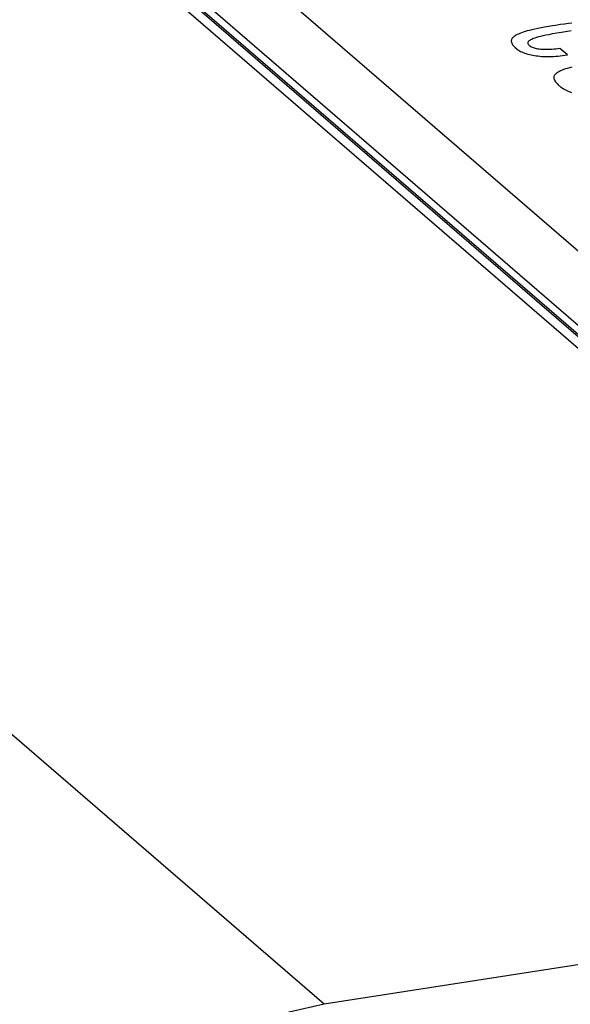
# Model space of a CAD drawing. Header units: millimetres. Extents: x -2579 to 1363, y -329 to 2298.
# Tile 219 of 256: x 1138.06 to 1143.65, y 1181.1 to 1191.09. Entities that reach past the tile are written whole.
import ezdxf

# ---------------------------------------------------------------- set-up
doc = ezdxf.new("R2010")
doc.units = ezdxf.units.MM
doc.header["$LTSCALE"] = 30.734
doc.layers.get('0').update_dxf_attribs({"linetype": 'CONTINUOUS'})

msp = doc.modelspace()

# ---------------------------------------------------------------- linework, layer by layer
at = {"color": 2}
for p, q in [((1141.1506, 1181.1013), (1107.5772, 1210.0847)), ((1146.4777, 1185.3765), (1119.6647, 1208.5237)), ((1179.3697, 1187.058), (1141.1506, 1181.1013))]:
    msp.add_line(p, q, dxfattribs=at)
at = {"color": 7}
for p, q in [((1146.6743, 1185.3243), (1119.8614, 1208.4715)), ((1120.1721, 1208.3234), (1146.9599, 1185.1979)), ((1120.1724, 1208.2303), (1146.7777, 1185.2622))]:
    msp.add_line(p, q, dxfattribs=at)
at = {"color": 250, "true_color": 0x1c1c1c}
for p, q in [((1147.5709, 1185.4198), (1121.2178, 1208.17)), ((1143.3865, 1191.0116), (1143.3504, 1191.0049)), ((1143.4257, 1191.0184), (1143.3865, 1191.0116)), ((1143.4681, 1191.0252), (1143.4257, 1191.0184)), ((1143.4974, 1191.0297), (1143.4681, 1191.0252)), ((1143.5465, 1191.037), (1143.4974, 1191.0297)), ((1143.5896, 1191.043), (1143.5465, 1191.037)), ((1143.6284, 1191.0481), (1143.5896, 1191.043)), ((1143.664, 1191.0523), (1143.6284, 1191.0481)), ((1143.0701, 1190.9112), (1143.0638, 1190.9049)), ((1143.0777, 1190.9173), (1143.0701, 1190.9112)), ((1143.0865, 1190.9235), (1143.0777, 1190.9173)), ((1143.0913, 1190.9266), (1143.0865, 1190.9235)), ((1143.0965, 1190.9296), (1143.0913, 1190.9266)), ((1143.108, 1190.9357), (1143.0965, 1190.9296)), ((1143.1208, 1190.9418), (1143.108, 1190.9357)), ((1143.1351, 1190.948), (1143.1208, 1190.9418)), ((1143.151, 1190.9541), (1143.1351, 1190.948)), ((1143.1687, 1190.9603), (1143.151, 1190.9541)), ((1143.1881, 1190.9665), (1143.1687, 1190.9603)), ((1143.2095, 1190.9727), (1143.1881, 1190.9665)), ((1143.2329, 1190.979), (1143.2095, 1190.9727)), ((1143.2586, 1190.9854), (1143.2329, 1190.979)), ((1143.2866, 1190.9918), (1143.2586, 1190.9854)), ((1143.3172, 1190.9984), (1143.2866, 1190.9918)), ((1143.2925, 1190.9047), (1143.3086, 1190.9098)), ((1143.3086, 1190.9098), (1143.3272, 1190.915)), ((1143.3504, 1191.0049), (1143.3172, 1190.9984)), ((1143.3272, 1190.915), (1143.3483, 1190.9204)), ((1143.3483, 1190.9204), (1143.3725, 1190.9261)), ((1143.3725, 1190.9261), (1143.4002, 1190.9322)), ((1143.4002, 1190.9322), (1143.432, 1190.9386)), ((1143.432, 1190.9386), (1143.4684, 1190.9454)), ((1143.4684, 1190.9454), (1143.5105, 1190.9529)), ((1143.5105, 1190.9529), (1143.5594, 1190.9611)), ((1143.5594, 1190.9611), (1143.6187, 1190.9706)), ((1143.6187, 1190.9706), (1143.6555, 1190.9761)), ((1143.0494, 1190.879), (1143.0486, 1190.8721)), ((1143.0486, 1190.8721), (1143.0489, 1190.865)), ((1143.0489, 1190.865), (1143.0503, 1190.8577)), ((1143.0514, 1190.8856), (1143.0494, 1190.879)), ((1143.0503, 1190.8577), (1143.053, 1190.8501)), ((1143.0544, 1190.8922), (1143.0514, 1190.8856)), ((1143.053, 1190.8501), (1143.0569, 1190.8421)), ((1143.0585, 1190.8986), (1143.0544, 1190.8922)), ((1143.0569, 1190.8421), (1143.0622, 1190.8337)), ((1143.0638, 1190.9049), (1143.0585, 1190.8986)), ((1143.0622, 1190.8337), (1143.0689, 1190.8249)), ((1143.0689, 1190.8249), (1143.0773, 1190.8154)), ((1143.0773, 1190.8154), (1143.0876, 1190.8051)), ((1143.2188, 1190.8519), (1143.2194, 1190.857)), ((1143.2194, 1190.8466), (1143.2188, 1190.8519)), ((1143.2194, 1190.857), (1143.2211, 1190.862)), ((1143.2212, 1190.8411), (1143.2194, 1190.8466)), ((1143.2211, 1190.862), (1143.2239, 1190.8668)), ((1143.2242, 1190.8352), (1143.2212, 1190.8411)), ((1143.2239, 1190.8668), (1143.2278, 1190.8716)), ((1143.2286, 1190.8291), (1143.2242, 1190.8352)), ((1143.2278, 1190.8716), (1143.2329, 1190.8763)), ((1143.2345, 1190.8226), (1143.2286, 1190.8291)), ((1143.2329, 1190.8763), (1143.2392, 1190.8809)), ((1143.242, 1190.8156), (1143.2345, 1190.8226)), ((1143.2392, 1190.8809), (1143.2468, 1190.8856)), ((1143.2463, 1190.8125), (1143.242, 1190.8156)), ((1143.2489, 1190.8109), (1143.2463, 1190.8125)), ((1143.2468, 1190.8856), (1143.2557, 1190.8903)), ((1143.2557, 1190.8073), (1143.2489, 1190.8109)), ((1143.2557, 1190.8903), (1143.2663, 1190.895)), ((1143.2663, 1190.895), (1143.2784, 1190.8998)), ((1143.2784, 1190.8998), (1143.2925, 1190.9047)), ((1143.0876, 1190.8051), (1143.1, 1190.7939)), ((1143.1, 1190.7939), (1143.1005, 1190.7935)), ((1143.1005, 1190.7935), (1143.1025, 1190.7918)), ((1143.1025, 1190.7918), (1143.1109, 1190.7854)), ((1143.1109, 1190.7854), (1143.1207, 1190.7789)), ((1143.1207, 1190.7789), (1143.1318, 1190.7725)), ((1143.1318, 1190.7725), (1143.1439, 1190.7662)), ((1143.1439, 1190.7662), (1143.1569, 1190.7601)), ((1143.1569, 1190.7601), (1143.1707, 1190.7543)), ((1143.1707, 1190.7543), (1143.1852, 1190.7489)), ((1143.1852, 1190.7489), (1143.2004, 1190.7438)), ((1143.2004, 1190.7438), (1143.216, 1190.7391)), ((1143.216, 1190.7391), (1143.2322, 1190.7348)), ((1143.2322, 1190.7348), (1143.2488, 1190.7308)), ((1143.2488, 1190.7308), (1143.2658, 1190.7273)), ((1143.264, 1190.8038), (1143.2557, 1190.8073)), ((1143.2734, 1190.8004), (1143.264, 1190.8038)), ((1143.2658, 1190.7273), (1143.2832, 1190.7241)), ((1143.2838, 1190.7972), (1143.2734, 1190.8004)), ((1143.2832, 1190.7241), (1143.3009, 1190.7213)), ((1143.2951, 1190.7942), (1143.2838, 1190.7972)), ((1143.307, 1190.7916), (1143.2951, 1190.7942)), ((1143.3009, 1190.7213), (1143.3191, 1190.719)), ((1143.3197, 1190.7893), (1143.307, 1190.7916)), ((1143.3191, 1190.719), (1143.3376, 1190.717)), ((1143.3329, 1190.7874), (1143.3197, 1190.7893)), ((1143.3468, 1190.7858), (1143.3329, 1190.7874)), ((1143.3376, 1190.717), (1143.3565, 1190.7154)), ((1143.3612, 1190.7846), (1143.3468, 1190.7858)), ((1143.3565, 1190.7154), (1143.3757, 1190.7142)), ((1143.3763, 1190.7837), (1143.3612, 1190.7846)), ((1143.3757, 1190.7142), (1143.3954, 1190.7134)), ((1143.392, 1190.7833), (1143.3763, 1190.7837)), ((1143.4083, 1190.7832), (1143.392, 1190.7833)), ((1143.3954, 1190.7134), (1143.4155, 1190.713)), ((1143.4252, 1190.7836), (1143.4083, 1190.7832)), ((1143.4155, 1190.713), (1143.436, 1190.7131)), ((1143.4428, 1190.7844), (1143.4252, 1190.7836)), ((1143.436, 1190.7131), (1143.457, 1190.7135)), ((1143.4611, 1190.7857), (1143.4428, 1190.7844)), ((1143.457, 1190.7135), (1143.4784, 1190.7144)), ((1143.4801, 1190.7875), (1143.4611, 1190.7857)), ((1143.4784, 1190.7144), (1143.5004, 1190.7158)), ((1143.4998, 1190.7897), (1143.4801, 1190.7875)), ((1143.5203, 1190.7926), (1143.4998, 1190.7897)), ((1143.5004, 1190.7158), (1143.5228, 1190.7176)), ((1143.5416, 1190.796), (1143.5203, 1190.7926)), ((1143.5228, 1190.7176), (1143.5458, 1190.7199)), ((1143.6183, 1190.7298), (1143.5416, 1190.796)), ((1143.5458, 1190.7199), (1143.5694, 1190.7227)), ((1143.5694, 1190.7227), (1143.5935, 1190.726)), ((1143.5935, 1190.726), (1143.6183, 1190.7298)), ((1143.4819, 1190.5112), (1143.4803, 1190.5043)), ((1143.4846, 1190.5179), (1143.4819, 1190.5112)), ((1143.4885, 1190.5244), (1143.4846, 1190.5179)), ((1143.4934, 1190.5308), (1143.4885, 1190.5244)), ((1143.4996, 1190.5372), (1143.4934, 1190.5308)), ((1143.5069, 1190.5435), (1143.4996, 1190.5372)), ((1143.5155, 1190.5497), (1143.5069, 1190.5435)), ((1143.5254, 1190.556), (1143.5155, 1190.5497)), ((1143.5367, 1190.5622), (1143.5254, 1190.556)), ((1143.5495, 1190.5684), (1143.5367, 1190.5622)), ((1143.5637, 1190.5746), (1143.5495, 1190.5684)), ((1143.5796, 1190.5808), (1143.5637, 1190.5746)), ((1143.5972, 1190.5871), (1143.5796, 1190.5808)), ((1143.6167, 1190.5933), (1143.5972, 1190.5871)), ((1143.6381, 1190.5997), (1143.6167, 1190.5933)), ((1143.6617, 1190.6061), (1143.6381, 1190.5997)), ((1143.4803, 1190.5043), (1143.4798, 1190.4973)), ((1143.4798, 1190.4973), (1143.4806, 1190.4901)), ((1143.4806, 1190.4901), (1143.4825, 1190.4825)), ((1143.4825, 1190.4825), (1143.4856, 1190.4747)), ((1143.4856, 1190.4747), (1143.4902, 1190.4664)), ((1143.4902, 1190.4664), (1143.4961, 1190.4577)), ((1143.4961, 1190.4577), (1143.5037, 1190.4485)), ((1143.5037, 1190.4485), (1143.513, 1190.4385)), ((1143.513, 1190.4385), (1143.5244, 1190.4277)), ((1143.5244, 1190.4277), (1143.5317, 1190.4212)), ((1143.5317, 1190.4212), (1143.5394, 1190.4148)), ((1143.5394, 1190.4148), (1143.5527, 1190.4043)), ((1143.5527, 1190.4043), (1143.5657, 1190.3949)), ((1143.5657, 1190.3949), (1143.5786, 1190.3865)), ((1143.5786, 1190.3865), (1143.5915, 1190.3789)), ((1143.5915, 1190.3789), (1143.6046, 1190.372)), ((1143.6046, 1190.372), (1143.6178, 1190.3657)), ((1143.6178, 1190.3657), (1143.6313, 1190.3599)), ((1143.6313, 1190.3599), (1143.645, 1190.3547)), ((1143.645, 1190.3547), (1143.6591, 1190.3499))]:
    msp.add_line(p, q, dxfattribs=at)
at = {"color": 2}
msp.add_lwpolyline([(1141.1506, 1181.1013), (1140.7951, 1181.0221), (1140.4465, 1180.8967), (1140.1105, 1180.7272), (1139.7929, 1180.5163), (1139.4992, 1180.2675), (1139.2342, 1179.9853), (1139.0031, 1179.6752), (1138.808, 1179.3402), (1138.6522, 1178.9841), (1138.5386, 1178.6102), (1138.4709, 1178.221), (1138.4539, 1177.8245)], dxfattribs=at)

doc.saveas('drawing.dxf')
